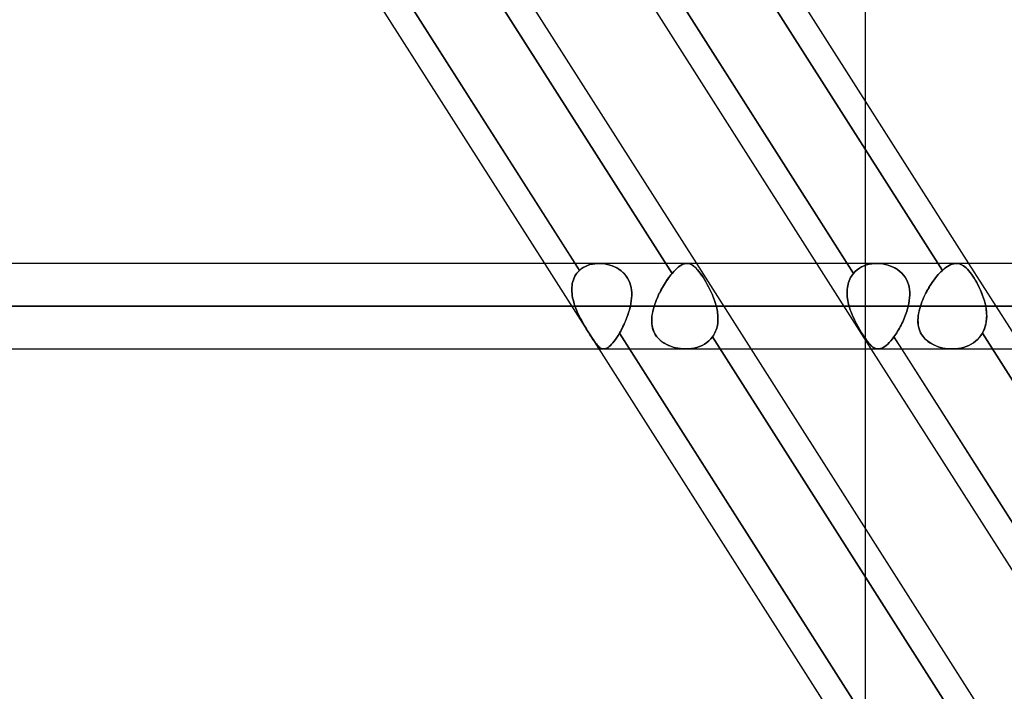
# Model space of a CAD drawing. Header units: millimetres. Extents: x -215 to 215, y -97 to 82.
# Tile 46 of 73: x 34 to 53, y -32 to -20. Entities that reach past the tile are written whole.
import ezdxf

# ---------------------------------------------------------------- set-up
doc = ezdxf.new("R2010")
doc.units = ezdxf.units.MM
doc.layers.add('MAIN-1', color=7, linetype='Continuous')
doc.layers.add('MAIN-2', color=7, linetype='Continuous')

msp = doc.modelspace()

# ---------------------------------------------------------------- linework, layer by layer
at = {"layer": 'MAIN-1'}
for p, q in [((44.55, -24.419), (39.956, -17.204)), ((42.205, -17.204), (46.8, -24.419)), ((49.593, -24.419), (44.999, -17.204)), ((47.249, -17.204), (51.843, -24.419)), ((49.928, -17.204), (49.928, -21.41)), ((39.49, -17.365), (43.981, -24.419)), ((44.533, -17.365), (49.025, -24.419)), ((119.877, -24.419), (-119.877, -24.419)), ((-120.621, -25.211), (120.621, -25.211)), ((-119.951, -26.004), (119.951, -26.004)), ((44.991, -26.004), (49.585, -33.219)), ((50.154, -33.219), (45.559, -26.004)), ((47.809, -26.004), (52.404, -33.219)), ((49.928, -26.004), (49.928, -29.33)), ((50.034, -26.004), (54.629, -33.219)), ((55.197, -33.219), (50.603, -26.004))]:
    msp.add_line(p, q, dxfattribs=at)
at = {"layer": 'MAIN-2'}
for p, q in [((39.762, -16.899), (44.632, -24.547)), ((46.486, -16.899), (51.356, -24.547)), ((51.356, -24.547), (46.486, -16.899)), ((41.492, -16.977), (46.348, -24.602)), ((46.348, -24.602), (41.492, -16.977)), ((44.854, -16.977), (49.71, -24.602)), ((49.928, -21.41), (49.928, -26.004)), ((44.994, -24.419), (-44.994, -24.419)), ((43.981, -24.419), (44.991, -26.004)), ((44.632, -24.547), (44.55, -24.419)), ((44.782, -24.456), (44.825, -24.441)), ((44.825, -24.441), (44.782, -24.456)), ((44.825, -24.441), (44.87, -24.431)), ((44.87, -24.431), (44.825, -24.441)), ((44.87, -24.431), (44.916, -24.423)), ((44.916, -24.423), (44.87, -24.431)), ((44.916, -24.423), (44.963, -24.419)), ((44.963, -24.419), (44.916, -24.423)), ((44.963, -24.419), (45.01, -24.419)), ((45.01, -24.419), (44.963, -24.419)), ((45.01, -24.419), (45.056, -24.422)), ((45.056, -24.422), (45.01, -24.419)), ((45.056, -24.422), (45.102, -24.427)), ((45.102, -24.427), (45.056, -24.422)), ((45.102, -24.427), (45.148, -24.436)), ((45.148, -24.436), (45.102, -24.427)), ((45.148, -24.436), (45.193, -24.448)), ((45.193, -24.448), (45.148, -24.436)), ((45.193, -24.448), (45.238, -24.463)), ((45.238, -24.463), (45.193, -24.448)), ((46.526, -24.447), (46.497, -24.464)), ((46.498, -24.463), (46.526, -24.447)), ((46.553, -24.434), (46.526, -24.447)), ((46.526, -24.447), (46.553, -24.434)), ((46.58, -24.425), (46.553, -24.434)), ((46.553, -24.434), (46.58, -24.425)), ((46.606, -24.42), (46.58, -24.425)), ((46.58, -24.425), (46.606, -24.42)), ((46.631, -24.419), (46.606, -24.42)), ((46.606, -24.42), (46.631, -24.419)), ((46.655, -24.421), (46.631, -24.419)), ((46.631, -24.419), (46.655, -24.421)), ((46.679, -24.427), (46.655, -24.421)), ((46.655, -24.421), (46.679, -24.427)), ((46.702, -24.436), (46.679, -24.427)), ((46.679, -24.427), (46.703, -24.437)), ((46.726, -24.449), (46.702, -24.436)), ((46.703, -24.437), (46.726, -24.45)), ((46.749, -24.466), (46.726, -24.449)), ((46.726, -24.45), (46.75, -24.466)), ((46.8, -24.419), (47.809, -26.004)), ((49.025, -24.419), (50.034, -26.004)), ((49.71, -24.602), (49.593, -24.419)), ((49.905, -24.463), (49.952, -24.447)), ((49.951, -24.447), (49.905, -24.464)), ((50, -24.434), (49.951, -24.447)), ((49.952, -24.447), (50, -24.434)), ((50, -24.434), (50.05, -24.425)), ((50.05, -24.425), (50, -24.434)), ((50.05, -24.425), (50.101, -24.42)), ((50.1, -24.42), (50.05, -24.425)), ((50.151, -24.419), (50.1, -24.42)), ((50.101, -24.42), (50.152, -24.419)), ((50.201, -24.421), (50.151, -24.419)), ((50.152, -24.419), (50.202, -24.421)), ((50.251, -24.427), (50.201, -24.421)), ((50.202, -24.421), (50.252, -24.427)), ((50.3, -24.436), (50.251, -24.427)), ((50.252, -24.427), (50.301, -24.437)), ((50.349, -24.449), (50.3, -24.436)), ((50.301, -24.437), (50.35, -24.45)), ((50.397, -24.466), (50.349, -24.449)), ((50.35, -24.45), (50.398, -24.466)), ((51.511, -24.441), (51.481, -24.456)), ((51.481, -24.456), (51.511, -24.441)), ((51.54, -24.431), (51.511, -24.441)), ((51.511, -24.441), (51.54, -24.431)), ((51.569, -24.423), (51.54, -24.431)), ((51.54, -24.431), (51.569, -24.423)), ((51.596, -24.419), (51.569, -24.423)), ((51.569, -24.423), (51.596, -24.419)), ((51.624, -24.419), (51.596, -24.419)), ((51.596, -24.419), (51.623, -24.419)), ((51.623, -24.419), (51.649, -24.422)), ((51.649, -24.422), (51.624, -24.419)), ((51.675, -24.427), (51.649, -24.422)), ((51.649, -24.422), (51.674, -24.427)), ((51.674, -24.427), (51.699, -24.436)), ((51.699, -24.436), (51.675, -24.427)), ((51.724, -24.448), (51.699, -24.436)), ((51.699, -24.436), (51.724, -24.448)), ((51.748, -24.463), (51.724, -24.448)), ((51.724, -24.448), (51.748, -24.463)), ((51.843, -24.419), (52.853, -26.004)), ((44.546, -24.656), (44.564, -24.626)), ((44.564, -24.626), (44.547, -24.656)), ((44.585, -24.598), (44.564, -24.626)), ((44.564, -24.626), (44.584, -24.598)), ((44.584, -24.598), (44.607, -24.572)), ((44.607, -24.571), (44.585, -24.598)), ((44.632, -24.547), (44.607, -24.571)), ((44.607, -24.572), (44.632, -24.547)), ((44.632, -24.547), (44.665, -24.519)), ((44.665, -24.519), (44.632, -24.547)), ((44.665, -24.519), (44.702, -24.494)), ((44.702, -24.494), (44.665, -24.519)), ((44.702, -24.494), (44.741, -24.473)), ((44.741, -24.473), (44.702, -24.494)), ((44.741, -24.473), (44.782, -24.456)), ((44.782, -24.456), (44.741, -24.473)), ((45.238, -24.463), (45.281, -24.481)), ((45.281, -24.481), (45.238, -24.463)), ((45.281, -24.481), (45.323, -24.502)), ((45.323, -24.503), (45.281, -24.481)), ((45.323, -24.502), (45.363, -24.527)), ((45.363, -24.527), (45.323, -24.503)), ((45.363, -24.527), (45.401, -24.554)), ((45.401, -24.554), (45.363, -24.527)), ((45.401, -24.554), (45.436, -24.584)), ((45.436, -24.584), (45.401, -24.554)), ((45.436, -24.584), (45.468, -24.617)), ((45.469, -24.617), (45.436, -24.584)), ((45.468, -24.617), (45.498, -24.652)), ((45.498, -24.653), (45.469, -24.617)), ((46.307, -24.653), (46.327, -24.627)), ((46.327, -24.627), (46.307, -24.653)), ((46.327, -24.627), (46.348, -24.602)), ((46.348, -24.602), (46.327, -24.627)), ((46.379, -24.567), (46.348, -24.602)), ((46.348, -24.602), (46.379, -24.567)), ((46.409, -24.536), (46.379, -24.567)), ((46.379, -24.567), (46.409, -24.536)), ((46.439, -24.508), (46.409, -24.536)), ((46.409, -24.536), (46.44, -24.508)), ((46.469, -24.484), (46.439, -24.508)), ((46.44, -24.508), (46.469, -24.484)), ((46.469, -24.484), (46.498, -24.463)), ((46.497, -24.464), (46.469, -24.484)), ((46.772, -24.486), (46.749, -24.466)), ((46.75, -24.466), (46.773, -24.486)), ((46.796, -24.509), (46.772, -24.486)), ((46.773, -24.486), (46.797, -24.51)), ((46.82, -24.536), (46.796, -24.509)), ((46.797, -24.51), (46.821, -24.537)), ((46.845, -24.566), (46.82, -24.536)), ((46.821, -24.537), (46.846, -24.567)), ((46.87, -24.599), (46.845, -24.566)), ((46.846, -24.567), (46.87, -24.6)), ((46.895, -24.635), (46.87, -24.599)), ((46.87, -24.6), (46.896, -24.636)), ((49.672, -24.653), (49.69, -24.627)), ((49.691, -24.627), (49.673, -24.653)), ((49.69, -24.627), (49.71, -24.602)), ((49.71, -24.602), (49.691, -24.627)), ((49.71, -24.602), (49.743, -24.567)), ((49.743, -24.567), (49.71, -24.602)), ((49.743, -24.567), (49.779, -24.536)), ((49.779, -24.536), (49.743, -24.567)), ((49.779, -24.536), (49.819, -24.508)), ((49.818, -24.508), (49.779, -24.536)), ((49.861, -24.484), (49.818, -24.508)), ((49.819, -24.508), (49.861, -24.484)), ((49.861, -24.484), (49.905, -24.463)), ((49.905, -24.464), (49.861, -24.484)), ((50.443, -24.486), (50.397, -24.466)), ((50.398, -24.466), (50.444, -24.486)), ((50.487, -24.509), (50.443, -24.486)), ((50.444, -24.486), (50.488, -24.51)), ((50.529, -24.536), (50.487, -24.509)), ((50.488, -24.51), (50.53, -24.537)), ((50.568, -24.566), (50.529, -24.536)), ((50.53, -24.537), (50.569, -24.567)), ((50.604, -24.599), (50.568, -24.566)), ((50.569, -24.567), (50.605, -24.6)), ((50.637, -24.635), (50.604, -24.599)), ((50.605, -24.6), (50.638, -24.636)), ((51.253, -24.656), (51.279, -24.626)), ((51.279, -24.626), (51.254, -24.656)), ((51.279, -24.626), (51.304, -24.598)), ((51.305, -24.598), (51.279, -24.626)), ((51.304, -24.598), (51.33, -24.572)), ((51.33, -24.571), (51.305, -24.598)), ((51.33, -24.572), (51.356, -24.547)), ((51.356, -24.547), (51.33, -24.571)), ((51.388, -24.519), (51.356, -24.547)), ((51.356, -24.547), (51.388, -24.519)), ((51.42, -24.494), (51.388, -24.519)), ((51.388, -24.519), (51.42, -24.494)), ((51.451, -24.473), (51.42, -24.494)), ((51.42, -24.494), (51.451, -24.473)), ((51.481, -24.456), (51.451, -24.473)), ((51.451, -24.473), (51.481, -24.456)), ((51.773, -24.481), (51.748, -24.463)), ((51.748, -24.463), (51.773, -24.481)), ((51.797, -24.503), (51.773, -24.481)), ((51.773, -24.481), (51.797, -24.502)), ((51.797, -24.502), (51.821, -24.527)), ((51.821, -24.527), (51.797, -24.503)), ((51.846, -24.554), (51.821, -24.527)), ((51.821, -24.527), (51.846, -24.554)), ((51.87, -24.584), (51.846, -24.554)), ((51.846, -24.554), (51.87, -24.584)), ((51.895, -24.617), (51.87, -24.584)), ((51.87, -24.584), (51.895, -24.617)), ((51.92, -24.653), (51.895, -24.617)), ((51.895, -24.617), (51.92, -24.652)), ((44.493, -24.827), (44.499, -24.791)), ((44.499, -24.789), (44.494, -24.825)), ((44.508, -24.754), (44.499, -24.789)), ((44.499, -24.791), (44.507, -24.755)), ((44.507, -24.755), (44.518, -24.721)), ((44.518, -24.72), (44.508, -24.754)), ((44.531, -24.687), (44.518, -24.72)), ((44.518, -24.721), (44.531, -24.688)), ((44.547, -24.656), (44.531, -24.687)), ((44.531, -24.688), (44.546, -24.656)), ((45.498, -24.652), (45.523, -24.691)), ((45.524, -24.691), (45.498, -24.653)), ((45.523, -24.691), (45.546, -24.732)), ((45.546, -24.732), (45.524, -24.691)), ((45.546, -24.732), (45.564, -24.774)), ((45.564, -24.775), (45.546, -24.732)), ((45.564, -24.774), (45.578, -24.819)), ((45.578, -24.819), (45.564, -24.775)), ((46.186, -24.834), (46.205, -24.802)), ((46.206, -24.801), (46.187, -24.833)), ((46.205, -24.802), (46.225, -24.77)), ((46.225, -24.769), (46.206, -24.801)), ((46.245, -24.739), (46.225, -24.769)), ((46.225, -24.77), (46.245, -24.74)), ((46.266, -24.709), (46.245, -24.739)), ((46.245, -24.74), (46.265, -24.71)), ((46.265, -24.71), (46.286, -24.681)), ((46.286, -24.681), (46.266, -24.709)), ((46.286, -24.681), (46.307, -24.653)), ((46.307, -24.653), (46.286, -24.681)), ((46.921, -24.674), (46.895, -24.635)), ((46.896, -24.636), (46.922, -24.675)), ((46.947, -24.716), (46.921, -24.674)), ((46.922, -24.675), (46.948, -24.717)), ((46.973, -24.76), (46.947, -24.716)), ((46.948, -24.717), (46.974, -24.761)), ((46.999, -24.806), (46.973, -24.76)), ((46.974, -24.761), (47, -24.807)), ((47.025, -24.853), (46.999, -24.806)), ((47, -24.807), (47.025, -24.855)), ((49.609, -24.801), (49.602, -24.833)), ((49.602, -24.834), (49.609, -24.802)), ((49.618, -24.769), (49.609, -24.801)), ((49.609, -24.802), (49.618, -24.77)), ((49.629, -24.739), (49.618, -24.769)), ((49.618, -24.77), (49.629, -24.74)), ((49.642, -24.709), (49.629, -24.739)), ((49.629, -24.74), (49.641, -24.71)), ((49.641, -24.71), (49.656, -24.681)), ((49.656, -24.681), (49.642, -24.709)), ((49.673, -24.653), (49.656, -24.681)), ((49.656, -24.681), (49.672, -24.653)), ((50.666, -24.674), (50.637, -24.635)), ((50.638, -24.636), (50.666, -24.675)), ((50.69, -24.716), (50.666, -24.674)), ((50.666, -24.675), (50.691, -24.717)), ((50.711, -24.76), (50.69, -24.716)), ((50.691, -24.717), (50.711, -24.761)), ((50.727, -24.806), (50.711, -24.76)), ((50.711, -24.761), (50.727, -24.807)), ((50.739, -24.853), (50.727, -24.806)), ((50.727, -24.807), (50.739, -24.855)), ((51.13, -24.827), (51.154, -24.791)), ((51.155, -24.789), (51.132, -24.825)), ((51.154, -24.791), (51.178, -24.755)), ((51.179, -24.754), (51.155, -24.789)), ((51.178, -24.755), (51.202, -24.721)), ((51.203, -24.72), (51.179, -24.754)), ((51.202, -24.721), (51.228, -24.688)), ((51.228, -24.687), (51.203, -24.72)), ((51.228, -24.688), (51.253, -24.656)), ((51.254, -24.656), (51.228, -24.687)), ((51.92, -24.652), (51.944, -24.691)), ((51.945, -24.691), (51.92, -24.653)), ((51.944, -24.691), (51.969, -24.732)), ((51.97, -24.732), (51.945, -24.691)), ((51.969, -24.732), (51.994, -24.774)), ((51.994, -24.775), (51.97, -24.732)), ((51.994, -24.774), (52.017, -24.819)), ((52.017, -24.819), (51.994, -24.775)), ((44.49, -24.862), (44.489, -24.899)), ((44.489, -24.902), (44.49, -24.864)), ((44.489, -24.899), (44.49, -24.937)), ((44.49, -24.94), (44.489, -24.902)), ((44.494, -24.825), (44.49, -24.862)), ((44.49, -24.864), (44.493, -24.827)), ((44.49, -24.937), (44.493, -24.976)), ((44.493, -24.979), (44.49, -24.94)), ((44.493, -24.976), (44.498, -25.015)), ((44.498, -25.017), (44.493, -24.979)), ((45.578, -24.819), (45.589, -24.865)), ((45.589, -24.865), (45.578, -24.819)), ((45.589, -24.865), (45.596, -24.912)), ((45.596, -24.912), (45.589, -24.865)), ((45.596, -24.912), (45.599, -24.96)), ((45.599, -24.961), (45.596, -24.912)), ((45.599, -24.96), (45.6, -25.01)), ((45.6, -25.01), (45.599, -24.961)), ((46.097, -25.003), (46.113, -24.969)), ((46.115, -24.966), (46.098, -25.001)), ((46.113, -24.969), (46.131, -24.934)), ((46.132, -24.932), (46.115, -24.966)), ((46.131, -24.934), (46.148, -24.9)), ((46.15, -24.899), (46.132, -24.932)), ((46.148, -24.9), (46.167, -24.867)), ((46.168, -24.865), (46.15, -24.899)), ((46.167, -24.867), (46.186, -24.834)), ((46.187, -24.833), (46.168, -24.865)), ((47.049, -24.902), (47.025, -24.853)), ((47.025, -24.855), (47.05, -24.903)), ((47.073, -24.952), (47.049, -24.902)), ((47.05, -24.903), (47.074, -24.953)), ((47.095, -25.003), (47.073, -24.952)), ((47.074, -24.953), (47.096, -25.004)), ((49.591, -24.932), (49.59, -24.966)), ((49.59, -24.969), (49.591, -24.934)), ((49.59, -24.966), (49.592, -25.001)), ((49.592, -25.003), (49.59, -24.969)), ((49.593, -24.899), (49.591, -24.932)), ((49.591, -24.934), (49.593, -24.9)), ((49.596, -24.865), (49.593, -24.899)), ((49.593, -24.9), (49.596, -24.867)), ((49.602, -24.833), (49.596, -24.865)), ((49.596, -24.867), (49.602, -24.834)), ((50.747, -24.902), (50.739, -24.853)), ((50.739, -24.855), (50.747, -24.903)), ((50.751, -24.952), (50.747, -24.902)), ((50.747, -24.903), (50.751, -24.953)), ((50.752, -25.003), (50.751, -24.952)), ((50.751, -24.953), (50.752, -25.004)), ((51.026, -25.017), (51.045, -24.979)), ((51.046, -24.976), (51.027, -25.015)), ((51.045, -24.979), (51.065, -24.94)), ((51.066, -24.937), (51.046, -24.976)), ((51.065, -24.94), (51.086, -24.902)), ((51.087, -24.899), (51.066, -24.937)), ((51.086, -24.902), (51.108, -24.864)), ((51.109, -24.862), (51.087, -24.899)), ((51.108, -24.864), (51.13, -24.827)), ((51.132, -24.825), (51.109, -24.862)), ((52.04, -24.865), (52.017, -24.819)), ((52.017, -24.819), (52.04, -24.865)), ((52.062, -24.912), (52.04, -24.865)), ((52.04, -24.865), (52.062, -24.912)), ((52.083, -24.961), (52.062, -24.912)), ((52.062, -24.912), (52.083, -24.96)), ((52.083, -24.96), (52.102, -25.01)), ((52.102, -25.01), (52.083, -24.961)), ((44.498, -25.015), (44.505, -25.054)), ((44.505, -25.056), (44.498, -25.017)), ((44.505, -25.054), (44.514, -25.093)), ((44.514, -25.095), (44.505, -25.056)), ((44.514, -25.093), (44.524, -25.133)), ((44.524, -25.134), (44.514, -25.095)), ((44.524, -25.133), (44.536, -25.172)), ((44.536, -25.173), (44.524, -25.134)), ((44.536, -25.172), (44.549, -25.211)), ((44.549, -25.211), (44.536, -25.173)), ((45.584, -25.161), (45.574, -25.211)), ((45.574, -25.211), (45.584, -25.161)), ((45.592, -25.11), (45.584, -25.161)), ((45.584, -25.161), (45.592, -25.11)), ((45.597, -25.06), (45.592, -25.11)), ((45.592, -25.11), (45.597, -25.06)), ((45.6, -25.01), (45.597, -25.06)), ((45.597, -25.06), (45.6, -25.01)), ((46.027, -25.176), (46.016, -25.211)), ((46.016, -25.211), (46.027, -25.177)), ((46.04, -25.141), (46.027, -25.176)), ((46.027, -25.177), (46.039, -25.142)), ((46.039, -25.142), (46.052, -25.108)), ((46.053, -25.106), (46.04, -25.141)), ((46.052, -25.108), (46.066, -25.073)), ((46.067, -25.071), (46.053, -25.106)), ((46.066, -25.073), (46.081, -25.038)), ((46.082, -25.036), (46.067, -25.071)), ((46.081, -25.038), (46.097, -25.003)), ((46.098, -25.001), (46.082, -25.036)), ((47.116, -25.054), (47.095, -25.003)), ((47.096, -25.004), (47.116, -25.055)), ((47.135, -25.106), (47.116, -25.054)), ((47.116, -25.055), (47.135, -25.107)), ((47.152, -25.159), (47.135, -25.106)), ((47.135, -25.107), (47.152, -25.159)), ((47.167, -25.211), (47.152, -25.159)), ((47.152, -25.159), (47.167, -25.211)), ((49.592, -25.001), (49.594, -25.036)), ((49.595, -25.038), (49.592, -25.003)), ((49.594, -25.036), (49.599, -25.071)), ((49.599, -25.073), (49.595, -25.038)), ((49.599, -25.071), (49.604, -25.106)), ((49.605, -25.108), (49.599, -25.073)), ((49.604, -25.106), (49.611, -25.141)), ((49.612, -25.142), (49.605, -25.108)), ((49.611, -25.141), (49.62, -25.176)), ((49.62, -25.177), (49.612, -25.142)), ((49.62, -25.176), (49.629, -25.211)), ((49.629, -25.211), (49.62, -25.177)), ((50.735, -25.159), (50.723, -25.211)), ((50.723, -25.211), (50.735, -25.159)), ((50.735, -25.159), (50.743, -25.106)), ((50.743, -25.107), (50.735, -25.159)), ((50.743, -25.106), (50.749, -25.054)), ((50.749, -25.055), (50.743, -25.107)), ((50.749, -25.054), (50.752, -25.003)), ((50.752, -25.004), (50.749, -25.055)), ((50.963, -25.172), (50.95, -25.211)), ((50.95, -25.211), (50.962, -25.173)), ((50.962, -25.173), (50.976, -25.134)), ((50.977, -25.133), (50.963, -25.172)), ((50.976, -25.134), (50.992, -25.095)), ((50.993, -25.093), (50.977, -25.133)), ((50.992, -25.095), (51.008, -25.056)), ((51.009, -25.054), (50.993, -25.093)), ((51.008, -25.056), (51.026, -25.017)), ((51.027, -25.015), (51.009, -25.054)), ((52.12, -25.06), (52.102, -25.01)), ((52.102, -25.01), (52.12, -25.06)), ((52.135, -25.11), (52.12, -25.06)), ((52.12, -25.06), (52.135, -25.11)), ((52.148, -25.161), (52.135, -25.11)), ((52.135, -25.11), (52.148, -25.161)), ((52.16, -25.211), (52.148, -25.161)), ((52.148, -25.161), (52.16, -25.211)), ((120.621, -25.211), (-120.621, -25.211)), ((119.448, -25.211), (-119.448, -25.211)), ((-119.448, -25.211), (119.448, -25.211)), ((-45.574, -25.211), (45.574, -25.211)), ((45.574, -25.211), (-45.574, -25.211)), ((44.549, -25.211), (-44.549, -25.211)), ((-44.549, -25.211), (44.549, -25.211)), ((44.565, -25.254), (44.549, -25.211)), ((44.549, -25.211), (44.566, -25.256)), ((44.583, -25.297), (44.565, -25.254)), ((44.566, -25.256), (44.584, -25.3)), ((44.602, -25.34), (44.583, -25.297)), ((44.584, -25.3), (44.604, -25.344)), ((44.622, -25.382), (44.602, -25.34)), ((44.604, -25.344), (44.624, -25.388)), ((45.533, -25.356), (45.517, -25.404)), ((45.522, -25.388), (45.534, -25.353)), ((45.548, -25.308), (45.533, -25.356)), ((45.534, -25.353), (45.545, -25.318)), ((45.545, -25.318), (45.556, -25.282)), ((45.562, -25.26), (45.548, -25.308)), ((45.556, -25.282), (45.565, -25.247)), ((45.574, -25.211), (45.562, -25.26)), ((45.565, -25.247), (45.574, -25.211)), ((45.975, -25.395), (45.982, -25.35)), ((45.981, -25.355), (45.975, -25.402)), ((45.99, -25.307), (45.981, -25.355)), ((45.982, -25.35), (45.991, -25.304)), ((46.002, -25.259), (45.99, -25.307)), ((45.991, -25.304), (46.002, -25.258)), ((46.016, -25.211), (46.002, -25.259)), ((46.002, -25.258), (46.016, -25.211)), ((49.629, -25.211), (46.016, -25.211)), ((46.016, -25.211), (49.629, -25.211)), ((47.167, -25.211), (50.723, -25.211)), ((47.175, -25.244), (47.167, -25.211)), ((47.167, -25.211), (47.175, -25.244)), ((50.723, -25.211), (47.167, -25.211)), ((47.181, -25.276), (47.175, -25.244)), ((47.175, -25.244), (47.181, -25.276)), ((47.187, -25.308), (47.181, -25.276)), ((47.181, -25.276), (47.187, -25.309)), ((47.192, -25.341), (47.187, -25.308)), ((47.187, -25.309), (47.192, -25.341)), ((47.195, -25.373), (47.192, -25.341)), ((47.192, -25.341), (47.195, -25.373)), ((49.643, -25.258), (49.629, -25.211)), ((49.629, -25.211), (49.644, -25.259)), ((49.659, -25.304), (49.643, -25.258)), ((49.644, -25.259), (49.661, -25.307)), ((49.677, -25.35), (49.659, -25.304)), ((49.661, -25.307), (49.679, -25.355)), ((49.696, -25.395), (49.677, -25.35)), ((49.679, -25.355), (49.699, -25.402)), ((50.686, -25.341), (50.674, -25.373)), ((50.674, -25.373), (50.686, -25.341)), ((50.686, -25.341), (50.696, -25.308)), ((50.696, -25.309), (50.686, -25.341)), ((50.706, -25.276), (50.696, -25.309)), ((50.696, -25.308), (50.706, -25.276)), ((50.715, -25.244), (50.706, -25.276)), ((50.706, -25.276), (50.715, -25.244)), ((50.723, -25.211), (50.715, -25.244)), ((50.715, -25.244), (50.723, -25.211)), ((50.917, -25.344), (50.91, -25.388)), ((50.911, -25.382), (50.918, -25.34)), ((50.926, -25.3), (50.917, -25.344)), ((50.918, -25.34), (50.927, -25.297)), ((50.937, -25.256), (50.926, -25.3)), ((50.927, -25.297), (50.937, -25.254)), ((50.95, -25.211), (50.937, -25.256)), ((50.937, -25.254), (50.95, -25.211)), ((67.68, -25.211), (50.95, -25.211)), ((50.95, -25.211), (67.68, -25.211)), ((52.16, -25.211), (69.264, -25.211)), ((52.166, -25.247), (52.16, -25.211)), ((52.16, -25.211), (52.168, -25.26)), ((69.264, -25.211), (52.16, -25.211)), ((52.171, -25.282), (52.166, -25.247)), ((52.168, -25.26), (52.174, -25.308)), ((52.175, -25.318), (52.171, -25.282)), ((52.174, -25.308), (52.177, -25.356)), ((52.177, -25.353), (52.175, -25.318)), ((52.178, -25.388), (52.177, -25.353)), ((52.177, -25.356), (52.178, -25.404)), ((44.643, -25.424), (44.622, -25.382)), ((44.624, -25.388), (44.646, -25.43)), ((44.665, -25.466), (44.643, -25.424)), ((44.646, -25.43), (44.668, -25.472)), ((44.687, -25.508), (44.665, -25.466)), ((44.668, -25.472), (44.691, -25.514)), ((44.71, -25.548), (44.687, -25.508)), ((44.691, -25.514), (44.714, -25.554)), ((45.46, -25.543), (45.439, -25.587)), ((45.453, -25.558), (45.468, -25.525)), ((45.48, -25.497), (45.46, -25.543)), ((45.468, -25.525), (45.482, -25.491)), ((45.499, -25.451), (45.48, -25.497)), ((45.482, -25.491), (45.496, -25.457)), ((45.496, -25.457), (45.51, -25.423)), ((45.517, -25.404), (45.499, -25.451)), ((45.51, -25.423), (45.522, -25.388)), ((45.97, -25.485), (45.971, -25.441)), ((45.971, -25.448), (45.97, -25.493)), ((45.972, -25.53), (45.97, -25.485)), ((45.97, -25.493), (45.972, -25.538)), ((45.971, -25.441), (45.975, -25.395)), ((45.975, -25.402), (45.971, -25.448)), ((45.977, -25.573), (45.972, -25.53)), ((45.972, -25.538), (45.978, -25.581)), ((47.188, -25.561), (47.193, -25.53)), ((47.193, -25.531), (47.188, -25.561)), ((47.193, -25.53), (47.196, -25.499)), ((47.196, -25.5), (47.193, -25.531)), ((47.197, -25.405), (47.195, -25.373)), ((47.195, -25.373), (47.197, -25.405)), ((47.196, -25.499), (47.198, -25.468)), ((47.198, -25.468), (47.196, -25.5)), ((47.198, -25.437), (47.197, -25.405)), ((47.197, -25.405), (47.198, -25.437)), ((47.198, -25.468), (47.198, -25.437)), ((47.198, -25.437), (47.198, -25.468)), ((49.717, -25.441), (49.696, -25.395)), ((49.699, -25.402), (49.72, -25.448)), ((49.738, -25.485), (49.717, -25.441)), ((49.72, -25.448), (49.742, -25.493)), ((49.761, -25.53), (49.738, -25.485)), ((49.742, -25.493), (49.765, -25.538)), ((49.784, -25.573), (49.761, -25.53)), ((49.765, -25.538), (49.789, -25.581)), ((50.592, -25.561), (50.607, -25.53)), ((50.607, -25.531), (50.592, -25.561)), ((50.607, -25.53), (50.622, -25.499)), ((50.622, -25.5), (50.607, -25.531)), ((50.636, -25.468), (50.622, -25.5)), ((50.622, -25.499), (50.636, -25.468)), ((50.649, -25.437), (50.636, -25.468)), ((50.636, -25.468), (50.65, -25.437)), ((50.662, -25.405), (50.649, -25.437)), ((50.65, -25.437), (50.662, -25.405)), ((50.674, -25.373), (50.662, -25.405)), ((50.662, -25.405), (50.674, -25.373)), ((50.905, -25.466), (50.907, -25.424)), ((50.906, -25.43), (50.905, -25.472)), ((50.905, -25.508), (50.905, -25.466)), ((50.905, -25.472), (50.906, -25.514)), ((50.909, -25.548), (50.905, -25.508)), ((50.91, -25.388), (50.906, -25.43)), ((50.906, -25.514), (50.909, -25.554)), ((50.907, -25.424), (50.911, -25.382)), ((52.162, -25.543), (52.151, -25.587)), ((52.159, -25.558), (52.166, -25.525)), ((52.171, -25.497), (52.162, -25.543)), ((52.166, -25.525), (52.171, -25.491)), ((52.176, -25.451), (52.171, -25.497)), ((52.171, -25.491), (52.175, -25.457)), ((52.175, -25.457), (52.177, -25.423)), ((52.178, -25.404), (52.176, -25.451)), ((52.177, -25.423), (52.178, -25.388)), ((44.734, -25.588), (44.71, -25.548)), ((44.714, -25.554), (44.737, -25.594)), ((44.757, -25.628), (44.734, -25.588)), ((44.737, -25.594), (44.76, -25.632)), ((44.781, -25.666), (44.757, -25.628)), ((44.76, -25.632), (44.783, -25.67)), ((44.804, -25.703), (44.781, -25.666)), ((44.783, -25.67), (44.806, -25.706)), ((44.826, -25.739), (44.804, -25.703)), ((44.806, -25.706), (44.828, -25.742)), ((45.373, -25.712), (45.349, -25.753)), ((45.349, -25.753), (45.373, -25.712)), ((45.396, -25.672), (45.373, -25.712)), ((45.373, -25.712), (45.39, -25.683)), ((45.559, -26.004), (45.373, -25.712)), ((45.373, -25.712), (50.24, -33.354)), ((45.39, -25.683), (45.406, -25.653)), ((45.418, -25.63), (45.396, -25.672)), ((45.406, -25.653), (45.422, -25.622)), ((45.439, -25.587), (45.418, -25.63)), ((45.422, -25.622), (45.438, -25.59)), ((45.438, -25.59), (45.453, -25.558)), ((45.986, -25.616), (45.977, -25.573)), ((45.978, -25.581), (45.988, -25.623)), ((45.998, -25.657), (45.986, -25.616)), ((45.988, -25.623), (46.001, -25.664)), ((46.015, -25.696), (45.998, -25.657)), ((46.001, -25.664), (46.018, -25.703)), ((46.036, -25.735), (46.015, -25.696)), ((46.018, -25.703), (46.04, -25.741)), ((47.129, -25.73), (47.143, -25.703)), ((47.143, -25.703), (47.129, -25.73)), ((47.143, -25.703), (47.155, -25.676)), ((47.155, -25.676), (47.143, -25.703)), ((47.155, -25.676), (47.166, -25.648)), ((47.166, -25.648), (47.155, -25.676)), ((47.166, -25.648), (47.175, -25.62)), ((47.175, -25.62), (47.166, -25.648)), ((47.175, -25.62), (47.182, -25.591)), ((47.182, -25.591), (47.175, -25.62)), ((47.182, -25.591), (47.188, -25.561)), ((47.188, -25.561), (47.182, -25.591)), ((49.808, -25.616), (49.784, -25.573)), ((49.789, -25.581), (49.812, -25.623)), ((49.832, -25.657), (49.808, -25.616)), ((49.812, -25.623), (49.836, -25.664)), ((49.856, -25.696), (49.832, -25.657)), ((49.836, -25.664), (49.86, -25.703)), ((49.88, -25.735), (49.856, -25.696)), ((49.86, -25.703), (49.884, -25.741)), ((50.511, -25.703), (50.494, -25.73)), ((50.494, -25.73), (50.512, -25.703)), ((50.528, -25.676), (50.511, -25.703)), ((50.512, -25.703), (50.528, -25.676)), ((50.545, -25.648), (50.528, -25.676)), ((50.528, -25.676), (50.545, -25.648)), ((50.561, -25.62), (50.545, -25.648)), ((50.545, -25.648), (50.561, -25.62)), ((50.577, -25.591), (50.561, -25.62)), ((50.561, -25.62), (50.577, -25.591)), ((50.592, -25.561), (50.577, -25.591)), ((50.577, -25.591), (50.592, -25.561)), ((50.915, -25.588), (50.909, -25.548)), ((50.909, -25.554), (50.916, -25.594)), ((50.925, -25.628), (50.915, -25.588)), ((50.916, -25.594), (50.926, -25.632)), ((50.938, -25.666), (50.925, -25.628)), ((50.926, -25.632), (50.939, -25.67)), ((50.954, -25.703), (50.938, -25.666)), ((50.939, -25.67), (50.956, -25.706)), ((50.974, -25.739), (50.954, -25.703)), ((50.956, -25.706), (50.976, -25.742)), ((52.072, -25.753), (52.098, -25.712)), ((52.098, -25.712), (52.072, -25.753)), ((52.119, -25.672), (52.098, -25.712)), ((52.098, -25.712), (52.114, -25.683)), ((52.098, -25.712), (56.965, -33.354)), ((56.965, -33.354), (52.098, -25.712)), ((52.114, -25.683), (52.127, -25.653)), ((52.137, -25.63), (52.119, -25.672)), ((52.127, -25.653), (52.14, -25.622)), ((52.151, -25.587), (52.137, -25.63)), ((52.14, -25.622), (52.15, -25.59)), ((52.15, -25.59), (52.159, -25.558)), ((44.848, -25.773), (44.826, -25.739)), ((44.828, -25.742), (44.85, -25.775)), ((44.868, -25.804), (44.848, -25.773)), ((44.85, -25.775), (44.87, -25.807)), ((44.888, -25.834), (44.868, -25.804)), ((44.87, -25.807), (44.89, -25.836)), ((44.907, -25.861), (44.888, -25.834)), ((44.89, -25.836), (44.908, -25.863)), ((44.925, -25.886), (44.907, -25.861)), ((44.908, -25.863), (44.926, -25.888)), ((44.943, -25.909), (44.925, -25.886)), ((44.926, -25.888), (44.944, -25.91)), ((44.959, -25.929), (44.943, -25.909)), ((44.944, -25.91), (44.96, -25.93)), ((45.252, -25.89), (45.228, -25.916)), ((45.228, -25.916), (45.252, -25.89)), ((45.275, -25.86), (45.252, -25.89)), ((45.252, -25.89), (45.276, -25.86)), ((45.3, -25.828), (45.275, -25.86)), ((45.276, -25.86), (45.3, -25.827)), ((45.324, -25.792), (45.3, -25.828)), ((45.3, -25.827), (45.324, -25.792)), ((45.349, -25.753), (45.324, -25.792)), ((45.324, -25.792), (45.349, -25.753)), ((46.06, -25.771), (46.036, -25.735)), ((46.04, -25.741), (46.065, -25.777)), ((46.089, -25.804), (46.06, -25.771)), ((46.065, -25.777), (46.094, -25.81)), ((46.12, -25.835), (46.089, -25.804)), ((46.094, -25.81), (46.126, -25.84)), ((46.154, -25.864), (46.12, -25.835)), ((46.126, -25.84), (46.16, -25.868)), ((46.192, -25.89), (46.154, -25.864)), ((46.16, -25.868), (46.198, -25.894)), ((46.231, -25.913), (46.192, -25.89)), ((46.198, -25.894), (46.238, -25.917)), ((46.949, -25.914), (46.992, -25.886)), ((46.992, -25.886), (46.95, -25.914)), ((46.992, -25.886), (47.031, -25.854)), ((47.031, -25.854), (46.992, -25.886)), ((47.031, -25.854), (47.066, -25.818)), ((47.066, -25.818), (47.031, -25.854)), ((47.066, -25.818), (47.098, -25.779)), ((47.098, -25.779), (47.066, -25.818)), ((47.098, -25.779), (47.114, -25.755)), ((47.114, -25.755), (47.098, -25.779)), ((47.098, -25.779), (51.953, -33.404)), ((51.953, -33.404), (47.098, -25.779)), ((47.114, -25.755), (47.129, -25.73)), ((47.129, -25.73), (47.114, -25.755)), ((49.903, -25.771), (49.88, -25.735)), ((49.884, -25.741), (49.907, -25.777)), ((49.925, -25.804), (49.903, -25.771)), ((49.907, -25.777), (49.929, -25.81)), ((49.947, -25.835), (49.925, -25.804)), ((49.929, -25.81), (49.951, -25.84)), ((49.968, -25.864), (49.947, -25.835)), ((49.951, -25.84), (49.972, -25.868)), ((49.989, -25.89), (49.968, -25.864)), ((49.972, -25.868), (49.992, -25.894)), ((50.009, -25.913), (49.989, -25.89)), ((49.992, -25.894), (50.012, -25.917)), ((50.343, -25.914), (50.372, -25.886)), ((50.372, -25.886), (50.344, -25.914)), ((50.401, -25.854), (50.372, -25.886)), ((50.372, -25.886), (50.401, -25.854)), ((50.431, -25.818), (50.401, -25.854)), ((50.401, -25.854), (50.43, -25.818)), ((50.43, -25.818), (50.46, -25.779)), ((50.46, -25.779), (50.431, -25.818)), ((50.477, -25.755), (50.46, -25.779)), ((50.46, -25.779), (50.477, -25.755)), ((50.603, -26.004), (50.46, -25.779)), ((50.46, -25.779), (55.315, -33.404)), ((50.494, -25.73), (50.477, -25.755)), ((50.477, -25.755), (50.494, -25.73)), ((50.998, -25.773), (50.974, -25.739)), ((50.976, -25.742), (51, -25.775)), ((51.024, -25.804), (50.998, -25.773)), ((51, -25.775), (51.027, -25.807)), ((51.054, -25.834), (51.024, -25.804)), ((51.027, -25.807), (51.056, -25.836)), ((51.087, -25.861), (51.054, -25.834)), ((51.056, -25.836), (51.089, -25.863)), ((51.122, -25.886), (51.087, -25.861)), ((51.089, -25.863), (51.124, -25.888)), ((51.159, -25.909), (51.122, -25.886)), ((51.124, -25.888), (51.161, -25.91)), ((51.198, -25.929), (51.159, -25.909)), ((51.161, -25.91), (51.2, -25.93)), ((51.89, -25.916), (51.932, -25.89)), ((51.932, -25.89), (51.89, -25.916)), ((51.932, -25.89), (51.972, -25.86)), ((51.972, -25.86), (51.932, -25.89)), ((51.972, -25.86), (52.008, -25.827)), ((52.008, -25.828), (51.972, -25.86)), ((52.008, -25.827), (52.042, -25.792)), ((52.041, -25.792), (52.008, -25.828)), ((52.072, -25.753), (52.041, -25.792)), ((52.042, -25.792), (52.072, -25.753)), ((-45.081, -26.004), (45.081, -26.004)), ((44.975, -25.947), (44.959, -25.929)), ((44.96, -25.93), (44.976, -25.948)), ((44.991, -25.962), (44.975, -25.947)), ((44.976, -25.948), (44.991, -25.963)), ((45.006, -25.975), (44.991, -25.962)), ((44.991, -25.963), (45.007, -25.975)), ((45.022, -25.986), (45.006, -25.975)), ((45.007, -25.975), (45.022, -25.986)), ((45.037, -25.994), (45.022, -25.986)), ((45.022, -25.986), (45.037, -25.994)), ((45.052, -26), (45.037, -25.994)), ((45.037, -25.994), (45.053, -26)), ((45.068, -26.003), (45.052, -26)), ((45.053, -26), (45.068, -26.003)), ((45.084, -26.004), (45.068, -26.003)), ((45.068, -26.003), (45.085, -26.004)), ((45.103, -26.001), (45.084, -26.004)), ((45.085, -26.004), (45.103, -26.001)), ((45.122, -25.996), (45.103, -26.001)), ((45.103, -26.001), (45.122, -25.996)), ((45.142, -25.987), (45.122, -25.996)), ((45.122, -25.996), (45.142, -25.987)), ((45.162, -25.974), (45.142, -25.987)), ((45.142, -25.987), (45.163, -25.974)), ((45.184, -25.958), (45.162, -25.974)), ((45.163, -25.974), (45.184, -25.958)), ((45.206, -25.939), (45.184, -25.958)), ((45.184, -25.958), (45.206, -25.939)), ((45.228, -25.916), (45.206, -25.939)), ((45.206, -25.939), (45.228, -25.916)), ((46.273, -25.934), (46.231, -25.913)), ((46.238, -25.917), (46.279, -25.937)), ((46.317, -25.952), (46.273, -25.934)), ((46.279, -25.937), (46.322, -25.954)), ((46.362, -25.968), (46.317, -25.952)), ((46.322, -25.954), (46.366, -25.969)), ((46.408, -25.98), (46.362, -25.968)), ((46.366, -25.969), (46.41, -25.981)), ((46.455, -25.99), (46.408, -25.98)), ((46.41, -25.981), (46.456, -25.991)), ((46.502, -25.998), (46.455, -25.99)), ((46.456, -25.991), (46.502, -25.998)), ((46.502, -25.998), (46.55, -26.002)), ((46.55, -26.002), (46.502, -25.998)), ((46.55, -26.002), (46.597, -26.004)), ((46.598, -26.004), (46.55, -26.002)), ((46.597, -26.004), (46.651, -26.002)), ((46.652, -26.002), (46.598, -26.004)), ((46.651, -26.002), (46.704, -25.997)), ((46.705, -25.997), (46.652, -26.002)), ((46.704, -25.997), (46.756, -25.988)), ((46.758, -25.988), (46.705, -25.997)), ((46.756, -25.988), (46.807, -25.976)), ((46.808, -25.975), (46.758, -25.988)), ((46.807, -25.976), (46.857, -25.959)), ((46.858, -25.959), (46.808, -25.975)), ((46.857, -25.959), (46.904, -25.939)), ((46.905, -25.938), (46.858, -25.959)), ((46.904, -25.939), (46.949, -25.914)), ((46.95, -25.914), (46.905, -25.938)), ((50.028, -25.934), (50.009, -25.913)), ((50.012, -25.917), (50.031, -25.937)), ((50.047, -25.952), (50.028, -25.934)), ((50.031, -25.937), (50.05, -25.954)), ((50.067, -25.968), (50.047, -25.952)), ((50.05, -25.954), (50.068, -25.969)), ((50.086, -25.98), (50.067, -25.968)), ((50.068, -25.969), (50.087, -25.981)), ((50.105, -25.99), (50.086, -25.98)), ((50.087, -25.981), (50.106, -25.991)), ((50.125, -25.998), (50.105, -25.99)), ((50.106, -25.991), (50.125, -25.998)), ((50.145, -26.002), (50.125, -25.998)), ((50.125, -25.998), (50.144, -26.002)), ((50.144, -26.002), (50.164, -26.004)), ((50.165, -26.004), (50.145, -26.002)), ((50.164, -26.004), (50.187, -26.002)), ((50.188, -26.002), (50.165, -26.004)), ((50.187, -26.002), (50.211, -25.997)), ((50.212, -25.997), (50.188, -26.002)), ((50.211, -25.997), (50.236, -25.988)), ((50.237, -25.988), (50.212, -25.997)), ((50.236, -25.988), (50.262, -25.976)), ((50.262, -25.975), (50.237, -25.988)), ((50.289, -25.959), (50.262, -25.975)), ((50.262, -25.976), (50.288, -25.959)), ((50.288, -25.959), (50.315, -25.939)), ((50.316, -25.938), (50.289, -25.959)), ((50.315, -25.939), (50.343, -25.914)), ((50.344, -25.914), (50.316, -25.938)), ((51.238, -25.947), (51.198, -25.929)), ((51.2, -25.93), (51.24, -25.948)), ((51.28, -25.962), (51.238, -25.947)), ((51.24, -25.948), (51.281, -25.963)), ((51.323, -25.975), (51.28, -25.962)), ((51.281, -25.963), (51.323, -25.975)), ((51.323, -25.975), (51.367, -25.986)), ((51.366, -25.986), (51.323, -25.975)), ((51.41, -25.994), (51.366, -25.986)), ((51.367, -25.986), (51.411, -25.994)), ((51.455, -26), (51.41, -25.994)), ((51.411, -25.994), (51.456, -26)), ((51.501, -26.003), (51.455, -26)), ((51.456, -26), (51.502, -26.003)), ((51.547, -26.004), (51.501, -26.003)), ((51.502, -26.003), (51.548, -26.004)), ((51.599, -26.001), (51.547, -26.004)), ((51.548, -26.004), (51.6, -26.001)), ((51.65, -25.996), (51.599, -26.001)), ((51.6, -26.001), (51.651, -25.996)), ((51.701, -25.987), (51.65, -25.996)), ((51.651, -25.996), (51.702, -25.987)), ((51.75, -25.974), (51.701, -25.987)), ((51.702, -25.987), (51.751, -25.974)), ((51.799, -25.958), (51.75, -25.974)), ((51.751, -25.974), (51.799, -25.958)), ((51.799, -25.958), (51.846, -25.939)), ((51.845, -25.939), (51.799, -25.958)), ((51.89, -25.916), (51.845, -25.939)), ((51.846, -25.939), (51.89, -25.916)), ((49.928, -29.33), (49.928, -34.804))]:
    msp.add_line(p, q, dxfattribs=at)

doc.saveas('drawing.dxf')
